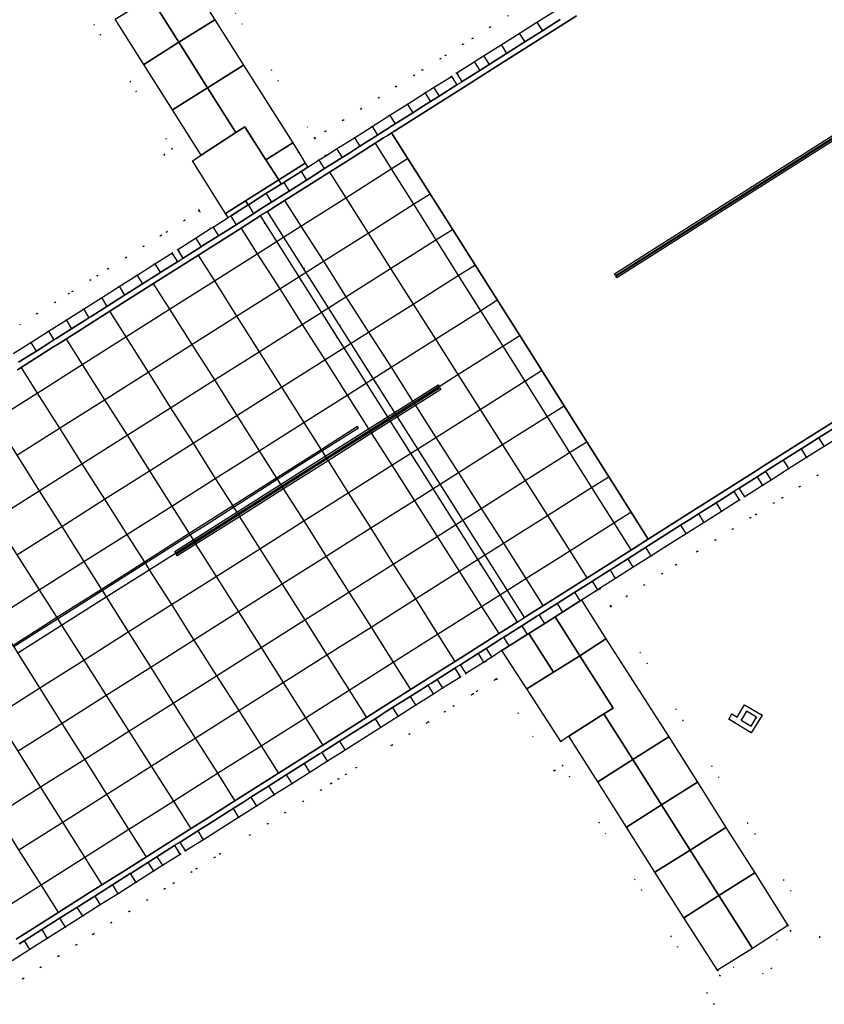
# Model space of a CAD drawing. Header units: metres. Extents: x 174791 to 179073, y 406431 to 409043.
# Tile 76 of 256: x 176212 to 176289, y 406998 to 407092. Entities that reach past the tile are written whole.
import ezdxf

# ---------------------------------------------------------------- set-up
doc = ezdxf.new("R2010")
doc.units = ezdxf.units.M
doc.linetypes.add('DOT', pattern=[6.35, 0, -6.35])
for name, color, linetype in [('terreindeelbegroeid', 254, 'DOT'), ('terreindeelonbegroeid', 254, 'DOT'), ('wegdeel_molgoot', 254, 'Continuous'), ('wegdeel_rijbaan', 254, 'Continuous'), ('wegdeel_start_landingsbaan', 254, 'Continuous'), ('weginrichtingselement_markering_vliegtuigverharding', 254, 'Continuous'), ('weginrichtingselement_voeg_vliegtuigverharding', 254, 'Continuous')]:
    doc.layers.add(name, color=color, linetype=linetype)

msp = doc.modelspace()

# ---------------------------------------------------------------- linework, layer by layer
at = {"layer": 'terreindeelbegroeid'}
for points in [[(176221.809, 407109.044, 0), (176239.792, 407080.67, 0), (176240.863, 407078.981, 0), (176240.234, 407078.584, 0), (176239.147, 407077.896, 0), (176238.885, 407078.286, 0), (176238.266, 407079.305, 0), (176237.703, 407080.232, 0), (176232.979, 407087.684, 0), (176230.224, 407092.031, 0), (176227.475, 407096.368, 0)], [(176258.359, 407092.411, 0), (176256.622, 407091.313, 0), (176254.935, 407090.246, 0), (176254.037, 407089.679, 0), (176252.368, 407088.623, 0), (176251.844, 407088.292, 0), (176250.14, 407087.214, 0), (176249.324, 407086.698, 0), (176247.62, 407085.621, 0), (176245.934, 407084.554, 0), (176244.24, 407083.483, 0), (176242.535, 407082.405, 0), (176240.839, 407081.332, 0), (176239.792, 407080.67, 0), (176221.809, 407109.044, 0)], [(176211.752, 407102.498, 0), (176226.161, 407079.645, 0), (176225.334, 407079.111, 0), (176228.712, 407073.755, 0), (176228.753, 407073.69, 0), (176227.308, 407072.776, 0), (176225.599, 407071.695, 0), (176225.044, 407071.345, 0), (176223.401, 407070.305, 0), (176221.694, 407069.226, 0), (176219.977, 407068.14, 0), (176218.944, 407067.487, 0), (176218.282, 407067.068, 0), (176216.557, 407065.977, 0), (176216.225, 407065.768, 0), (176214.886, 407064.921, 0), (176213.192, 407063.85, 0), (176213.185, 407063.845, 0), (176211.505, 407062.783, 0)], [(176220.676, 407092.095, 0), (176223.414, 407087.752, 0), (176226.159, 407083.398, 0), (176228.908, 407079.038, 0), (176228.081, 407078.504, 0), (176231.258, 407073.452, 0), (176231.497, 407073.059, 0), (176230.058, 407072.149, 0), (176229.82, 407071.998, 0), (176228.776, 407073.654, 0), (176228.757, 407073.684, 0), (176228.752, 407073.689, 0), (176228.712, 407073.755, 0), (176225.334, 407079.111, 0), (176226.161, 407079.645, 0), (176211.752, 407102.498, 0)], [(176262.814, 407092.862, 0), (176261.115, 407091.788, 0), (176259.427, 407090.721, 0), (176257.691, 407089.623, 0), (176256.004, 407088.556, 0), (176255.106, 407087.988, 0), (176253.437, 407086.933, 0), (176252.913, 407086.601, 0), (176251.209, 407085.524, 0), (176250.393, 407085.007, 0), (176248.69, 407083.931, 0), (176247.003, 407082.864, 0), (176245.309, 407081.793, 0), (176243.604, 407080.715, 0), (176241.908, 407079.642, 0), (176240.863, 407078.981, 0), (176239.792, 407080.67, 0), (176240.839, 407081.332, 0), (176242.535, 407082.405, 0), (176244.24, 407083.483, 0), (176245.934, 407084.554, 0), (176247.62, 407085.621, 0), (176249.324, 407086.698, 0), (176250.14, 407087.214, 0), (176251.844, 407088.292, 0), (176252.368, 407088.623, 0), (176254.037, 407089.679, 0), (176254.935, 407090.246, 0), (176256.622, 407091.313, 0), (176258.359, 407092.411, 0)], [(176211.505, 407062.783, 0), (176213.185, 407063.845, 0), (176213.192, 407063.85, 0), (176214.886, 407064.921, 0), (176216.225, 407065.768, 0), (176216.557, 407065.977, 0), (176218.282, 407067.068, 0), (176218.944, 407067.487, 0), (176219.977, 407068.14, 0), (176221.694, 407069.226, 0), (176223.401, 407070.305, 0), (176225.044, 407071.345, 0), (176225.599, 407071.695, 0), (176227.308, 407072.776, 0), (176228.753, 407073.69, 0), (176228.757, 407073.684, 0), (176228.776, 407073.654, 0), (176229.82, 407071.998, 0), (176228.377, 407071.086, 0), (176226.668, 407070.005, 0), (176226.113, 407069.654, 0), (176224.47, 407068.615, 0), (176222.763, 407067.536, 0), (176221.046, 407066.45, 0), (176219.35, 407065.378, 0), (176217.626, 407064.287, 0), (176215.955, 407063.231, 0), (176214.261, 407062.159, 0), (176212.574, 407061.092, 0), (176210.878, 407060.02, 0)], [(176289.723, 407049.409, 0), (176288.045, 407048.348, 0), (176286.328, 407047.262, 0), (176284.642, 407046.196, 0), (176283.826, 407045.681, 0), (176282.112, 407044.597, 0), (176281.596, 407044.27, 0), (176279.889, 407043.191, 0), (176278.21, 407042.13, 0), (176276.488, 407041.041, 0), (176274.462, 407039.76, 0), (176273.115, 407038.908, 0), (176271.409, 407037.828, 0), (176269.716, 407036.758, 0), (176268.197, 407035.797, 0), (176267.128, 407037.487, 0), (176268.647, 407038.448, 0), (176270.34, 407039.519, 0), (176272.046, 407040.598, 0), (176273.393, 407041.45, 0), (176275.419, 407042.731, 0), (176277.141, 407043.82, 0), (176278.82, 407044.882, 0), (176280.527, 407045.961, 0), (176281.043, 407046.287, 0), (176282.757, 407047.371, 0), (176283.573, 407047.887, 0), (176285.259, 407048.953, 0), (176286.976, 407050.039, 0), (176288.655, 407051.1, 0), (176290.349, 407052.171, 0)], [(176210.141, 406999.018, 0), (176211.839, 407000.093, 0), (176213.534, 407001.166, 0), (176215.225, 407002.236, 0), (176216.942, 407003.322, 0), (176218.543, 407004.335, 0), (176218.607, 407004.375, 0), (176220.306, 407005.45, 0), (176222.007, 407006.527, 0), (176223.722, 407007.612, 0), (176225.417, 407008.685, 0), (176226.276, 407009.228, 0), (176227.969, 407010.299, 0), (176228.489, 407010.628, 0), (176230.191, 407011.705, 0), (176230.724, 407012.043, 0), (176233.574, 407013.846, 0), (176235.288, 407014.93, 0), (176236.979, 407016.001, 0), (176238.683, 407017.079, 0), (176240.393, 407018.161, 0), (176241.383, 407018.787, 0), (176242.084, 407019.231, 0), (176242.774, 407019.667, 0), (176243.788, 407020.309, 0), (176247.199, 407022.467, 0), (176248.878, 407023.53, 0), (176250.573, 407024.602, 0), (176250.695, 407024.68, 0), (176252.256, 407025.668, 0), (176253.138, 407026.225, 0), (176254.846, 407027.306, 0), (176254.979, 407027.39, 0), (176255.379, 407027.643, 0), (176257.073, 407028.716, 0), (176257.241, 407028.821, 0), (176262.803, 407020.017, 0), (176263.575, 407020.525, 0), (176278.1, 406997.615, 0), (176288.277, 407004.049, 0), (176268.197, 407035.797, 0), (176269.716, 407036.758, 0), (176271.409, 407037.828, 0), (176273.115, 407038.908, 0), (176274.462, 407039.76, 0), (176276.488, 407041.041, 0), (176278.21, 407042.13, 0), (176279.889, 407043.191, 0), (176281.596, 407044.27, 0), (176282.112, 407044.597, 0), (176283.826, 407045.681, 0), (176284.642, 407046.196, 0), (176286.328, 407047.262, 0), (176288.045, 407048.348, 0), (176289.723, 407049.409, 0)], [(176210.77, 407001.783, 0), (176212.465, 407002.856, 0), (176214.155, 407003.926, 0), (176215.873, 407005.012, 0), (176217.537, 407006.065, 0), (176219.236, 407007.141, 0), (176220.938, 407008.217, 0), (176222.653, 407009.302, 0), (176224.347, 407010.375, 0), (176225.206, 407010.918, 0), (176226.9, 407011.99, 0), (176227.42, 407012.319, 0), (176229.121, 407013.395, 0), (176232.505, 407015.536, 0), (176234.218, 407016.621, 0), (176235.91, 407017.691, 0), (176237.614, 407018.769, 0), (176239.324, 407019.851, 0), (176241.015, 407020.921, 0), (176242.718, 407021.999, 0), (176246.129, 407024.157, 0), (176247.808, 407025.22, 0), (176249.504, 407026.293, 0), (176251.187, 407027.358, 0), (176252.069, 407027.916, 0), (176253.777, 407028.996, 0), (176254.31, 407029.333, 0), (176256.004, 407030.406, 0), (176256.173, 407030.512, 0), (176257.241, 407028.821, 0), (176257.073, 407028.716, 0), (176255.379, 407027.643, 0), (176254.979, 407027.39, 0), (176254.846, 407027.306, 0), (176253.138, 407026.225, 0), (176252.256, 407025.668, 0), (176250.695, 407024.68, 0), (176250.573, 407024.602, 0), (176248.878, 407023.53, 0), (176247.199, 407022.467, 0), (176243.788, 407020.309, 0), (176242.774, 407019.667, 0), (176242.084, 407019.231, 0), (176241.383, 407018.787, 0), (176240.393, 407018.161, 0), (176238.683, 407017.079, 0), (176236.979, 407016.001, 0), (176235.288, 407014.93, 0), (176233.574, 407013.846, 0), (176230.724, 407012.043, 0), (176230.191, 407011.705, 0), (176228.489, 407010.628, 0), (176227.969, 407010.299, 0), (176226.276, 407009.228, 0), (176225.417, 407008.685, 0), (176223.722, 407007.612, 0), (176222.007, 407006.527, 0), (176220.306, 407005.45, 0), (176218.607, 407004.375, 0), (176218.543, 407004.335, 0), (176216.942, 407003.322, 0), (176215.225, 407002.236, 0), (176213.534, 407001.166, 0), (176211.839, 407000.093, 0), (176210.141, 406999.018, 0)]]:
    msp.add_polyline3d(points, dxfattribs=at)
for points in [[(176268.197, 407035.797, 0), (176288.277, 407004.049, 0), (176278.1, 406997.615, 0), (176263.575, 407020.525, 0), (176262.803, 407020.017, 0), (176257.241, 407028.821, 0), (176256.173, 407030.512, 0), (176256.779, 407030.896, 0), (176256.986, 407031.027, 0), (176257.756, 407031.548, 0), (176260.133, 407027.852, 0), (176263.406, 407022.808, 0), (176264.175, 407023.314, 0), (176266.943, 407018.948, 0), (176269.695, 407014.607, 0), (176272.44, 407010.277, 0), (176275.208, 407005.911, 0), (176278.437, 407000.892, 0), (176278.666, 407000.339, 0), (176285.468, 407004.639, 0), (176285.194, 407005.182, 0), (176282.005, 407010.224, 0), (176279.247, 407014.585, 0), (176276.506, 407018.918, 0), (176273.759, 407023.261, 0), (176267.713, 407032.648, 0), (176265.379, 407036.371, 0), (176266.799, 407037.279, 0), (176266.954, 407037.377, 0), (176267.128, 407037.487, 0)], [(176281.654, 407023.644, 0), (176282.72, 407025.351, 0), (176281.031, 407026.333, 0), (176280.337, 407025.16, 0), (176279.821, 407025.466, 0), (176279.516, 407024.949, 0), (176280.032, 407024.644, 0)]]:
    msp.add_polyline3d(points, close=True, dxfattribs=at)
at = {"layer": 'terreindeelonbegroeid'}
for points in [[(176253.958, 407086.11, 0), (176253.874, 407086.057, 0), (176253.434, 407085.778, 0), (176252.989, 407086.482, 0), (176252.913, 407086.601, 0), (176253.437, 407086.933, 0), (176253.513, 407086.813, 0)], [(176259.915, 407034.707, 0), (176259.214, 407034.263, 0), (176259.182, 407034.313, 0), (176234.589, 407073.207, 0), (176234.585, 407073.214, 0), (176235.279, 407073.653, 0), (176235.282, 407073.647, 0), (176259.884, 407034.757, 0)], [(176227.193, 407069.174, 0), (176226.639, 407068.823, 0), (176226.198, 407069.52, 0), (176226.113, 407069.654, 0), (176226.668, 407070.005, 0), (176226.752, 407069.872, 0)], [(176281.043, 407046.287, 0), (176280.527, 407045.961, 0), (176280.475, 407046.043, 0), (176280.003, 407046.789, 0), (176280.519, 407047.115, 0), (176280.99, 407046.37, 0)], [(176254.31, 407029.333, 0), (176253.777, 407028.996, 0), (176253.659, 407029.182, 0), (176253.24, 407029.844, 0), (176253.773, 407030.182, 0), (176254.192, 407029.519, 0)], [(176281.67, 407024.298, 0), (176280.706, 407024.875, 0), (176281.219, 407025.733, 0), (176282.183, 407025.156, 0)], [(176227.42, 407012.319, 0), (176226.9, 407011.99, 0), (176226.799, 407012.149, 0), (176226.363, 407012.837, 0), (176226.883, 407013.167, 0), (176227.319, 407012.478, 0)], [(176278.437, 407000.892, 0), (176281.779, 407002.967, 0), (176285.194, 407005.182, 0), (176285.468, 407004.639, 0), (176278.666, 407000.339, 0)]]:
    msp.add_polyline3d(points, close=True, dxfattribs=at)
at = {"layer": 'wegdeel_molgoot'}
for points in [[(176264.915, 407092.399, 0), (176261.531, 407090.26, 0), (176258.138, 407088.114, 0), (176257.532, 407087.731, 0), (176254.163, 407085.6, 0), (176250.786, 407083.465, 0), (176247.405, 407081.327, 0), (176247.176, 407081.182, 0), (176246.85, 407080.976, 0), (176246.415, 407080.701, 0), (176243.451, 407078.825, 0), (176240.094, 407076.7, 0), (176236.717, 407074.563, 0), (176236.11, 407074.179, 0), (176235.279, 407073.653, 0), (176234.585, 407073.214, 0), (176232.743, 407072.048, 0), (176229.368, 407069.912, 0), (176226.008, 407067.785, 0), (176225.397, 407067.398, 0), (176222.018, 407065.259, 0), (176215.287, 407060.999, 0), (176214.695, 407060.624, 0), (176211.291, 407058.47, 0)], [(176211.408, 407059.183, 0), (176213.103, 407060.256, 0), (176214.406, 407061.081, 0), (176214.789, 407061.323, 0), (176214.999, 407061.456, 0), (176216.483, 407062.396, 0), (176218.153, 407063.453, 0), (176218.357, 407063.581, 0), (176219.878, 407064.544, 0), (176221.573, 407065.617, 0), (176221.729, 407065.716, 0), (176223.289, 407066.703, 0), (176224.996, 407067.783, 0), (176225.108, 407067.855, 0), (176225.719, 407068.241, 0), (176226.639, 407068.823, 0), (176227.193, 407069.174, 0), (176228.902, 407070.256, 0), (176229.079, 407070.368, 0), (176230.582, 407071.319, 0), (176232.255, 407072.378, 0), (176232.454, 407072.504, 0), (176233.966, 407073.461, 0), (176234.296, 407073.67, 0), (176234.99, 407074.109, 0), (176235.651, 407074.527, 0), (176235.821, 407074.635, 0), (176236.428, 407075.019, 0), (176237.348, 407075.602, 0), (176239.02, 407076.66, 0), (176239.805, 407077.157, 0), (176240.756, 407077.759, 0), (176242.429, 407078.817, 0), (176243.163, 407079.282, 0), (176244.125, 407079.891, 0), (176245.83, 407080.97, 0), (176246.126, 407081.157, 0), (176246.561, 407081.432, 0), (176246.887, 407081.639, 0), (176247.116, 407081.783, 0), (176247.523, 407082.041, 0), (176249.21, 407083.107, 0), (176250.498, 407083.922, 0), (176250.913, 407084.184, 0), (176251.73, 407084.701, 0), (176253.434, 407085.778, 0), (176253.874, 407086.057, 0), (176253.958, 407086.11, 0), (176255.627, 407087.165, 0), (176256.524, 407087.733, 0), (176257.243, 407088.187, 0), (176257.849, 407088.57, 0), (176258.212, 407088.799, 0), (176259.948, 407089.897, 0), (176261.243, 407090.716, 0), (176261.635, 407090.964, 0), (176263.335, 407092.039, 0)], [(176211.182, 407003.87, 0), (176214.552, 407006.003, 0), (176217.915, 407008.13, 0), (176218.526, 407008.517, 0), (176221.899, 407010.652, 0), (176225.278, 407012.789, 0), (176228.643, 407014.919, 0), (176229.222, 407015.285, 0), (176232.604, 407017.425, 0), (176235.986, 407019.565, 0), (176239.376, 407021.711, 0), (176239.959, 407022.079, 0), (176243.359, 407024.231, 0), (176246.729, 407026.363, 0), (176250.099, 407028.496, 0), (176250.704, 407028.878, 0), (176254.077, 407031.013, 0), (176257.445, 407033.144, 0), (176259.214, 407034.263, 0), (176259.915, 407034.707, 0), (176260.817, 407035.278, 0), (176261.405, 407035.65, 0), (176264.783, 407037.787, 0), (176268.159, 407039.924, 0), (176270.549, 407041.436, 0), (176271.531, 407042.068, 0), (176271.774, 407042.224, 0), (176272.123, 407042.445, 0), (176275.478, 407044.567, 0), (176278.867, 407046.709, 0), (176282.238, 407048.842, 0), (176282.828, 407049.214, 0), (176286.22, 407051.36, 0), (176289.576, 407053.482, 0)], [(176289.825, 407053, 0), (176288.13, 407051.929, 0), (176286.509, 407050.903, 0), (176286.452, 407050.867, 0), (176284.735, 407049.782, 0), (176283.116, 407048.758, 0), (176283.049, 407048.716, 0), (176282.527, 407048.385, 0), (176282.233, 407048.2, 0), (176280.519, 407047.115, 0), (176280.003, 407046.789, 0), (176279.155, 407046.253, 0), (176278.296, 407045.71, 0), (176276.617, 407044.648, 0), (176275.767, 407044.11, 0), (176274.895, 407043.559, 0), (176272.412, 407041.988, 0), (176272.063, 407041.768, 0), (176271.819, 407041.611, 0), (176271.525, 407041.422, 0), (176270.838, 407040.98, 0), (176269.822, 407040.337, 0), (176268.447, 407039.467, 0), (176268.129, 407039.266, 0), (176266.436, 407038.195, 0), (176265.071, 407037.331, 0), (176264.757, 407037.132, 0), (176263.055, 407036.055, 0), (176261.694, 407035.194, 0), (176261.338, 407034.969, 0), (176261.106, 407034.822, 0), (176259.659, 407033.906, 0), (176257.947, 407032.823, 0), (176257.733, 407032.688, 0), (176256.243, 407031.745, 0), (176255.468, 407031.254, 0), (176254.366, 407030.557, 0), (176253.773, 407030.182, 0), (176253.24, 407029.844, 0), (176251.532, 407028.764, 0), (176250.992, 407028.422, 0), (176250.651, 407028.206, 0), (176250.388, 407028.04, 0), (176248.967, 407027.141, 0), (176247.272, 407026.068, 0), (176247.017, 407025.907, 0), (176245.593, 407025.005, 0), (176243.648, 407023.774, 0), (176242.182, 407022.847, 0), (176240.478, 407021.769, 0), (176240.247, 407021.623, 0), (176239.665, 407021.254, 0), (176238.788, 407020.699, 0), (176237.078, 407019.617, 0), (176236.274, 407019.109, 0), (176235.374, 407018.539, 0), (176233.682, 407017.468, 0), (176232.893, 407016.969, 0), (176231.969, 407016.384, 0), (176229.51, 407014.829, 0), (176228.932, 407014.463, 0), (176228.585, 407014.243, 0), (176226.883, 407013.167, 0), (176226.363, 407012.837, 0), (176225.566, 407012.333, 0), (176224.67, 407011.766, 0), (176223.811, 407011.222, 0), (176222.188, 407010.195, 0), (176222.117, 407010.15, 0), (176220.402, 407009.065, 0), (176218.815, 407008.061, 0), (176218.7, 407007.988, 0), (176218.203, 407007.674, 0), (176217.001, 407006.913, 0), (176215.336, 407005.86, 0), (176214.841, 407005.546, 0), (176213.619, 407004.773, 0), (176211.929, 407003.704, 0), (176211.47, 407003.414, 0)]]:
    msp.add_polyline3d(points, dxfattribs=at)
at = {"layer": 'wegdeel_rijbaan'}
for points in [[(176230.224, 407092.031, 0), (176226.783, 407089.869, 0), (176224.037, 407094.207, 0), (176227.475, 407096.368, 0)], [(176226.783, 407089.869, 0), (176223.414, 407087.752, 0), (176220.676, 407092.095, 0), (176224.037, 407094.207, 0)], [(176232.979, 407087.684, 0), (176229.519, 407085.51, 0), (176226.783, 407089.869, 0), (176230.224, 407092.031, 0)], [(176229.519, 407085.51, 0), (176226.159, 407083.398, 0), (176223.414, 407087.752, 0), (176226.783, 407089.869, 0)], [(176237.703, 407080.232, 0), (176235.113, 407078.604, 0), (176233.105, 407081.755, 0), (176232.235, 407081.204, 0), (176229.519, 407085.51, 0), (176232.979, 407087.684, 0)], [(176253.434, 407085.778, 0), (176251.73, 407084.701, 0), (176250.913, 407084.184, 0), (176250.498, 407083.922, 0), (176249.21, 407083.107, 0), (176247.523, 407082.041, 0), (176247.116, 407081.783, 0), (176246.887, 407081.639, 0), (176246.561, 407081.432, 0), (176246.126, 407081.157, 0), (176245.83, 407080.97, 0), (176244.125, 407079.891, 0), (176243.163, 407079.282, 0), (176242.429, 407078.817, 0), (176240.756, 407077.759, 0), (176239.805, 407077.157, 0), (176239.02, 407076.66, 0), (176237.348, 407075.602, 0), (176236.428, 407075.019, 0), (176235.821, 407074.635, 0), (176235.651, 407074.527, 0), (176234.99, 407074.109, 0), (176234.296, 407073.67, 0), (176233.966, 407073.461, 0), (176232.454, 407072.504, 0), (176232.255, 407072.378, 0), (176230.582, 407071.319, 0), (176229.079, 407070.368, 0), (176228.902, 407070.256, 0), (176227.193, 407069.174, 0), (176226.752, 407069.872, 0), (176226.668, 407070.005, 0), (176228.377, 407071.086, 0), (176229.82, 407071.998, 0), (176230.058, 407072.149, 0), (176231.497, 407073.059, 0), (176231.731, 407073.207, 0), (176233.419, 407074.274, 0), (176233.443, 407074.289, 0), (176235.127, 407075.354, 0), (176236.575, 407076.27, 0), (176236.826, 407076.428, 0), (176238.498, 407077.485, 0), (176239.147, 407077.896, 0), (176240.234, 407078.584, 0), (176240.863, 407078.981, 0), (176241.908, 407079.642, 0), (176243.604, 407080.715, 0), (176245.309, 407081.793, 0), (176247.003, 407082.864, 0), (176248.69, 407083.931, 0), (176250.393, 407085.007, 0), (176251.209, 407085.524, 0), (176252.913, 407086.601, 0), (176252.989, 407086.482, 0)], [(176232.235, 407081.204, 0), (176228.908, 407079.038, 0), (176226.159, 407083.398, 0), (176229.519, 407085.51, 0)], [(176235.113, 407078.604, 0), (176236.347, 407076.674, 0), (176233.157, 407074.673, 0), (176231.258, 407073.452, 0), (176228.081, 407078.504, 0), (176228.908, 407079.038, 0), (176232.235, 407081.204, 0), (176233.105, 407081.755, 0)], [(176238.885, 407078.286, 0), (176236.347, 407076.674, 0), (176235.113, 407078.604, 0), (176237.703, 407080.232, 0), (176238.266, 407079.305, 0)], [(176239.147, 407077.896, 0), (176238.498, 407077.485, 0), (176236.826, 407076.428, 0), (176236.575, 407076.27, 0), (176236.347, 407076.674, 0), (176238.885, 407078.286, 0)], [(176236.575, 407076.27, 0), (176235.127, 407075.354, 0), (176233.443, 407074.289, 0), (176233.419, 407074.274, 0), (176233.157, 407074.673, 0), (176236.347, 407076.674, 0)], [(176233.419, 407074.274, 0), (176231.731, 407073.207, 0), (176231.497, 407073.059, 0), (176231.258, 407073.452, 0), (176233.157, 407074.673, 0)], [(176280.527, 407045.961, 0), (176278.82, 407044.882, 0), (176277.141, 407043.82, 0), (176275.419, 407042.731, 0), (176273.393, 407041.45, 0), (176272.046, 407040.598, 0), (176270.34, 407039.519, 0), (176268.647, 407038.448, 0), (176267.128, 407037.487, 0), (176266.954, 407037.377, 0), (176266.799, 407037.279, 0), (176265.379, 407036.371, 0), (176265.279, 407036.307, 0), (176263.576, 407035.23, 0), (176262.873, 407034.786, 0), (176261.86, 407034.145, 0), (176260.339, 407033.183, 0), (176260.18, 407033.082, 0), (176258.468, 407031.999, 0), (176257.756, 407031.548, 0), (176256.986, 407031.027, 0), (176256.779, 407030.896, 0), (176256.173, 407030.512, 0), (176256.004, 407030.406, 0), (176254.31, 407029.333, 0), (176254.192, 407029.519, 0), (176253.773, 407030.182, 0), (176254.366, 407030.557, 0), (176255.468, 407031.254, 0), (176256.243, 407031.745, 0), (176257.733, 407032.688, 0), (176257.947, 407032.823, 0), (176259.659, 407033.906, 0), (176261.106, 407034.822, 0), (176261.338, 407034.969, 0), (176261.694, 407035.194, 0), (176263.055, 407036.055, 0), (176264.757, 407037.132, 0), (176265.071, 407037.331, 0), (176266.436, 407038.195, 0), (176268.129, 407039.266, 0), (176268.447, 407039.467, 0), (176269.822, 407040.337, 0), (176270.838, 407040.98, 0), (176271.525, 407041.422, 0), (176271.819, 407041.611, 0), (176272.063, 407041.768, 0), (176272.412, 407041.988, 0), (176274.895, 407043.559, 0), (176275.767, 407044.11, 0), (176276.617, 407044.648, 0), (176278.296, 407045.71, 0), (176279.155, 407046.253, 0), (176280.003, 407046.789, 0), (176280.475, 407046.043, 0)], [(176267.713, 407032.648, 0), (176265.231, 407031.041, 0), (176262.873, 407034.786, 0), (176263.576, 407035.23, 0), (176265.279, 407036.307, 0), (176265.379, 407036.371, 0)], [(176265.231, 407031.041, 0), (176262.714, 407029.453, 0), (176260.339, 407033.183, 0), (176261.86, 407034.145, 0), (176262.873, 407034.786, 0)], [(176262.714, 407029.453, 0), (176260.133, 407027.852, 0), (176257.756, 407031.548, 0), (176258.468, 407031.999, 0), (176260.18, 407033.082, 0), (176260.339, 407033.183, 0)], [(176273.759, 407023.261, 0), (176270.306, 407021.076, 0), (176267.547, 407025.464, 0), (176268.422, 407026.022, 0), (176265.231, 407031.041, 0), (176267.713, 407032.648, 0)], [(176267.547, 407025.464, 0), (176264.175, 407023.314, 0), (176263.406, 407022.808, 0), (176260.133, 407027.852, 0), (176262.714, 407029.453, 0), (176265.231, 407031.041, 0), (176268.422, 407026.022, 0)], [(176253.777, 407028.996, 0), (176252.069, 407027.916, 0), (176251.187, 407027.358, 0), (176249.504, 407026.293, 0), (176247.808, 407025.22, 0), (176246.129, 407024.157, 0), (176242.718, 407021.999, 0), (176241.015, 407020.921, 0), (176239.324, 407019.851, 0), (176237.614, 407018.769, 0), (176235.91, 407017.691, 0), (176234.218, 407016.621, 0), (176232.505, 407015.536, 0), (176229.121, 407013.395, 0), (176227.42, 407012.319, 0), (176227.319, 407012.478, 0), (176226.883, 407013.167, 0), (176228.585, 407014.243, 0), (176228.932, 407014.463, 0), (176229.51, 407014.829, 0), (176231.969, 407016.384, 0), (176232.893, 407016.969, 0), (176233.682, 407017.468, 0), (176235.374, 407018.539, 0), (176236.274, 407019.109, 0), (176237.078, 407019.617, 0), (176238.788, 407020.699, 0), (176239.665, 407021.254, 0), (176240.247, 407021.623, 0), (176240.478, 407021.769, 0), (176242.182, 407022.847, 0), (176243.648, 407023.774, 0), (176245.593, 407025.005, 0), (176247.017, 407025.907, 0), (176247.272, 407026.068, 0), (176248.967, 407027.141, 0), (176250.388, 407028.04, 0), (176250.651, 407028.206, 0), (176250.992, 407028.422, 0), (176251.532, 407028.764, 0), (176253.24, 407029.844, 0), (176253.659, 407029.182, 0)], [(176281.654, 407023.644, 0), (176280.032, 407024.644, 0), (176279.516, 407024.949, 0), (176279.821, 407025.466, 0), (176280.337, 407025.16, 0), (176281.031, 407026.333, 0), (176282.72, 407025.351, 0)], [(176270.306, 407021.076, 0), (176266.943, 407018.948, 0), (176264.175, 407023.314, 0), (176267.547, 407025.464, 0)], [(176281.67, 407024.298, 0), (176282.183, 407025.156, 0), (176281.219, 407025.733, 0), (176280.706, 407024.875, 0)], [(176276.506, 407018.918, 0), (176273.066, 407016.741, 0), (176270.306, 407021.076, 0), (176273.759, 407023.261, 0)], [(176273.066, 407016.741, 0), (176269.695, 407014.607, 0), (176266.943, 407018.948, 0), (176270.306, 407021.076, 0)], [(176279.247, 407014.585, 0), (176275.809, 407012.409, 0), (176273.066, 407016.741, 0), (176276.506, 407018.918, 0)], [(176275.809, 407012.409, 0), (176272.44, 407010.277, 0), (176269.695, 407014.607, 0), (176273.066, 407016.741, 0)], [(176282.005, 407010.224, 0), (176278.576, 407008.054, 0), (176275.809, 407012.409, 0), (176279.247, 407014.585, 0)], [(176278.576, 407008.054, 0), (176275.208, 407005.911, 0), (176272.44, 407010.277, 0), (176275.809, 407012.409, 0)], [(176285.194, 407005.182, 0), (176281.779, 407002.967, 0), (176278.576, 407008.054, 0), (176282.005, 407010.224, 0)], [(176281.779, 407002.967, 0), (176278.437, 407000.892, 0), (176275.208, 407005.911, 0), (176278.576, 407008.054, 0)]]:
    msp.add_polyline3d(points, close=True, dxfattribs=at)
for points in [[(176263.335, 407092.039, 0), (176261.635, 407090.964, 0), (176261.243, 407090.716, 0), (176259.948, 407089.897, 0), (176258.212, 407088.799, 0), (176257.849, 407088.57, 0), (176257.243, 407088.187, 0), (176256.524, 407087.733, 0), (176255.627, 407087.165, 0), (176253.958, 407086.11, 0), (176253.513, 407086.813, 0), (176253.437, 407086.933, 0), (176255.106, 407087.988, 0), (176256.004, 407088.556, 0), (176257.691, 407089.623, 0), (176259.427, 407090.721, 0), (176261.115, 407091.788, 0), (176262.814, 407092.862, 0)], [(176210.878, 407060.02, 0), (176212.574, 407061.092, 0), (176214.261, 407062.159, 0), (176215.955, 407063.231, 0), (176217.626, 407064.287, 0), (176219.35, 407065.378, 0), (176221.046, 407066.45, 0), (176222.763, 407067.536, 0), (176224.47, 407068.615, 0), (176226.113, 407069.654, 0), (176226.198, 407069.52, 0), (176226.639, 407068.823, 0), (176225.719, 407068.241, 0), (176225.108, 407067.855, 0), (176224.996, 407067.783, 0), (176223.289, 407066.703, 0), (176221.729, 407065.716, 0), (176221.573, 407065.617, 0), (176219.878, 407064.544, 0), (176218.357, 407063.581, 0), (176218.153, 407063.453, 0), (176216.483, 407062.396, 0), (176214.999, 407061.456, 0), (176214.789, 407061.323, 0), (176214.406, 407061.081, 0), (176213.103, 407060.256, 0), (176211.408, 407059.183, 0)], [(176290.349, 407052.171, 0), (176288.655, 407051.1, 0), (176286.976, 407050.039, 0), (176285.259, 407048.953, 0), (176283.573, 407047.887, 0), (176282.757, 407047.371, 0), (176281.043, 407046.287, 0), (176280.99, 407046.37, 0), (176280.519, 407047.115, 0), (176282.233, 407048.2, 0), (176282.527, 407048.385, 0), (176283.049, 407048.716, 0), (176283.116, 407048.758, 0), (176284.735, 407049.782, 0), (176286.452, 407050.867, 0), (176286.509, 407050.903, 0), (176288.13, 407051.929, 0), (176289.825, 407053, 0)], [(176211.47, 407003.414, 0), (176211.929, 407003.704, 0), (176213.619, 407004.773, 0), (176214.841, 407005.546, 0), (176215.336, 407005.86, 0), (176217.001, 407006.913, 0), (176218.203, 407007.674, 0), (176218.7, 407007.988, 0), (176218.815, 407008.061, 0), (176220.402, 407009.065, 0), (176222.117, 407010.15, 0), (176222.188, 407010.195, 0), (176223.811, 407011.222, 0), (176224.67, 407011.766, 0), (176225.566, 407012.333, 0), (176226.363, 407012.837, 0), (176226.799, 407012.149, 0), (176226.9, 407011.99, 0), (176225.206, 407010.918, 0), (176224.347, 407010.375, 0), (176222.653, 407009.302, 0), (176220.938, 407008.217, 0), (176219.236, 407007.141, 0), (176217.537, 407006.065, 0), (176215.873, 407005.012, 0), (176214.155, 407003.926, 0), (176212.465, 407002.856, 0), (176210.77, 407001.783, 0)]]:
    msp.add_polyline3d(points, dxfattribs=at)
at = {"layer": 'wegdeel_start_landingsbaan'}
for points in [[(176289.576, 407053.482, 0), (176286.22, 407051.36, 0), (176282.828, 407049.214, 0), (176282.238, 407048.842, 0), (176278.867, 407046.709, 0), (176275.478, 407044.567, 0), (176272.123, 407042.445, 0), (176271.774, 407042.224, 0), (176259.486, 407061.736, 0), (176247.176, 407081.182, 0), (176247.405, 407081.327, 0), (176250.786, 407083.465, 0), (176254.163, 407085.6, 0), (176257.532, 407087.731, 0), (176258.138, 407088.114, 0), (176261.531, 407090.26, 0), (176264.915, 407092.399, 0)], [(176211.291, 407058.47, 0), (176214.695, 407060.624, 0), (176215.287, 407060.999, 0), (176222.018, 407065.259, 0), (176225.397, 407067.398, 0), (176226.008, 407067.785, 0), (176229.368, 407069.912, 0), (176232.743, 407072.048, 0), (176234.585, 407073.214, 0), (176234.589, 407073.207, 0), (176259.182, 407034.313, 0), (176259.214, 407034.263, 0), (176257.445, 407033.144, 0), (176254.077, 407031.013, 0), (176250.704, 407028.878, 0), (176250.099, 407028.496, 0), (176246.729, 407026.363, 0), (176243.359, 407024.231, 0), (176239.959, 407022.079, 0), (176239.376, 407021.711, 0), (176235.986, 407019.565, 0), (176232.604, 407017.425, 0), (176229.222, 407015.285, 0), (176228.643, 407014.919, 0), (176225.278, 407012.789, 0), (176221.899, 407010.652, 0), (176218.526, 407008.517, 0), (176217.915, 407008.13, 0), (176214.552, 407006.003, 0), (176211.182, 407003.87, 0)]]:
    msp.add_polyline3d(points, dxfattribs=at)
msp.add_polyline3d([(176271.774, 407042.224, 0), (176271.531, 407042.068, 0), (176270.549, 407041.436, 0), (176268.159, 407039.924, 0), (176264.783, 407037.787, 0), (176261.405, 407035.65, 0), (176260.817, 407035.278, 0), (176259.915, 407034.707, 0), (176259.884, 407034.757, 0), (176235.282, 407073.647, 0), (176235.279, 407073.653, 0), (176236.11, 407074.179, 0), (176236.717, 407074.563, 0), (176240.094, 407076.7, 0), (176243.451, 407078.825, 0), (176246.415, 407080.701, 0), (176246.85, 407080.976, 0), (176247.176, 407081.182, 0), (176259.486, 407061.736, 0)], close=True, dxfattribs=at)
at = {"layer": 'weginrichtingselement_markering_vliegtuigverharding'}
for points in [[(176293.923, 407083.734, 0), (176294.041, 407083.567, 0), (176268.665, 407067.488, 0), (176268.565, 407067.655, 0), (176293.923, 407083.734, 0)], [(176268.784, 407067.275, 0), (176268.677, 407067.444, 0), (176294.057, 407083.515, 0), (176294.164, 407083.346, 0), (176268.784, 407067.275, 0)], [(176251.641, 407057.023, 0), (176251.736, 407056.873, 0), (176251.748, 407056.854, 0), (176249.292, 407055.3, 0), (176245.081, 407052.635, 0), (176240.917, 407049.999, 0), (176236.641, 407047.294, 0), (176232.427, 407044.628, 0), (176228.247, 407041.982, 0), (176226.488, 407040.868, 0), (176226.472, 407040.894, 0), (176226.381, 407041.037, 0), (176228.141, 407042.151, 0), (176232.32, 407044.796, 0), (176236.534, 407047.462, 0), (176240.81, 407050.168, 0), (176244.974, 407052.804, 0), (176249.185, 407055.469, 0), (176251.641, 407057.023, 0)], [(176226.617, 407040.606, 0), (176226.51, 407040.775, 0), (176228.296, 407041.904, 0), (176232.478, 407044.546, 0), (176236.694, 407047.21, 0), (176240.971, 407049.913, 0), (176245.138, 407052.546, 0), (176249.351, 407055.208, 0), (176251.777, 407056.741, 0), (176251.884, 407056.572, 0), (176249.459, 407055.04, 0), (176245.245, 407052.377, 0), (176241.078, 407049.744, 0), (176236.801, 407047.041, 0), (176232.585, 407044.377, 0), (176228.403, 407041.735, 0), (176226.617, 407040.606, 0)], [(176210.944, 407031.918, 0), (176213.411, 407033.481, 0), (176215.141, 407034.58, 0), (176219.418, 407037.295, 0), (176223.543, 407039.914, 0), (176227.833, 407042.638, 0), (176229.314, 407043.578, 0), (176232.008, 407045.289, 0), (176236.217, 407047.962, 0), (176240.489, 407050.676, 0), (176243.988, 407052.898, 0), (176243.912, 407053.01, 0), (176240.417, 407050.79, 0), (176236.145, 407048.077, 0), (176231.936, 407045.403, 0), (176229.242, 407043.692, 0), (176227.761, 407042.752, 0), (176223.47, 407040.028, 0), (176219.346, 407037.409, 0), (176215.069, 407034.694, 0), (176213.339, 407033.595, 0), (176210.871, 407032.033, 0)]]:
    msp.add_polyline3d(points, dxfattribs=at)
at = {"layer": 'weginrichtingselement_voeg_vliegtuigverharding'}
for p, q in [((176224.037, 407094.207), (176226.783, 407089.869)), ((176230.224, 407092.031), (176226.783, 407089.869)), ((176223.414, 407087.752), (176226.783, 407089.869)), ((176226.783, 407089.869), (176229.519, 407085.51)), ((176229.519, 407085.51), (176232.979, 407087.684)), ((176229.519, 407085.51), (176226.159, 407083.398)), ((176232.235, 407081.204), (176229.519, 407085.51)), ((176237.703, 407080.232), (176235.113, 407078.604)), ((176238.885, 407078.286), (176236.347, 407076.674)), ((176239.147, 407077.896), (176238.497, 407077.485)), ((176238.497, 407077.485), (176236.826, 407076.428)), ((176236.575, 407076.27), (176235.127, 407075.354)), ((176236.347, 407076.674), (176236.575, 407076.27)), ((176236.826, 407076.428), (176236.575, 407076.27)), ((176235.127, 407075.354), (176233.443, 407074.289)), ((176233.419, 407074.274), (176231.731, 407073.207)), ((176233.419, 407074.274), (176233.157, 407074.673)), ((176231.731, 407073.207), (176231.497, 407073.059)), ((176265.279, 407036.307), (176264.757, 407037.132)), ((176265.379, 407036.371), (176265.279, 407036.307)), ((176263.055, 407036.055), (176263.576, 407035.23)), ((176265.279, 407036.307), (176263.576, 407035.23)), ((176261.86, 407034.145), (176261.338, 407034.969)), ((176262.873, 407034.786), (176261.86, 407034.145)), ((176263.576, 407035.23), (176262.873, 407034.786)), ((176265.231, 407031.041), (176262.873, 407034.786)), ((176259.659, 407033.906), (176260.18, 407033.082)), ((176261.86, 407034.145), (176260.339, 407033.183)), ((176258.468, 407031.999), (176257.947, 407032.823)), ((176260.18, 407033.082), (176258.468, 407031.999)), ((176260.339, 407033.183), (176260.18, 407033.082)), ((176260.339, 407033.183), (176262.714, 407029.453)), ((176265.231, 407031.041), (176267.713, 407032.648)), ((176258.468, 407031.999), (176257.756, 407031.548)), ((176270.306, 407021.076), (176267.547, 407025.464)), ((176270.306, 407021.076), (176273.759, 407023.261)), ((176270.306, 407021.076), (176266.943, 407018.948)), ((176273.066, 407016.741), (176270.306, 407021.076)), ((176273.066, 407016.741), (176276.506, 407018.918)), ((176273.066, 407016.741), (176269.695, 407014.607)), ((176275.809, 407012.409), (176273.066, 407016.741)), ((176275.809, 407012.409), (176279.247, 407014.585)), ((176272.44, 407010.277), (176275.809, 407012.409)), ((176275.809, 407012.409), (176278.576, 407008.054)), ((176278.576, 407008.054), (176282.005, 407010.224))]:
    msp.add_line(p, q, dxfattribs=at)
for points in [[(176261.115, 407091.788, 0), (176261.201, 407091.65, 0), (176261.635, 407090.964, 0)], [(176259.427, 407090.721, 0), (176259.512, 407090.587, 0), (176259.948, 407089.897, 0)], [(176257.691, 407089.623, 0), (176257.773, 407089.493, 0), (176258.212, 407088.799, 0)], [(176256.004, 407088.556, 0), (176256.083, 407088.43, 0), (176256.524, 407087.733, 0)], [(176255.106, 407087.988, 0), (176255.184, 407087.864, 0), (176255.627, 407087.165, 0)], [(176251.209, 407085.524, 0), (176251.284, 407085.406, 0), (176251.73, 407084.701, 0)], [(176250.392, 407085.007, 0), (176250.466, 407084.89, 0), (176250.913, 407084.184, 0)], [(176248.69, 407083.931, 0), (176248.762, 407083.815, 0), (176249.21, 407083.107, 0)], [(176247.003, 407082.864, 0), (176247.075, 407082.75, 0), (176247.523, 407082.041, 0)], [(176245.309, 407081.793, 0), (176245.38, 407081.681, 0), (176245.83, 407080.97, 0)], [(176243.604, 407080.715, 0), (176243.674, 407080.604, 0), (176244.125, 407079.891, 0)], [(176245.586, 407080.202, 0), (176247.144, 407077.725, 0), (176249.279, 407074.332, 0), (176251.423, 407070.925, 0), (176253.574, 407067.506, 0), (176255.7, 407064.128, 0), (176257.837, 407060.731, 0), (176259.951, 407057.371, 0), (176262.102, 407053.954, 0), (176264.255, 407050.532, 0), (176266.363, 407047.181, 0), (176268.495, 407043.793, 0), (176270.133, 407041.189, 0)], [(176241.908, 407079.642, 0), (176241.977, 407079.533, 0), (176242.429, 407078.817, 0)], [(176209.097, 407053.655, 0), (176213.175, 407056.234, 0), (176217.512, 407058.978, 0), (176221.677, 407061.614, 0), (176225.874, 407064.268, 0), (176230.176, 407066.99, 0), (176234.295, 407069.596, 0), (176238.475, 407072.241, 0), (176242.779, 407074.963, 0), (176247.144, 407077.725, 0), (176248.718, 407078.721, 0)], [(176240.756, 407077.758, 0), (176240.302, 407078.476, 0), (176240.234, 407078.584, 0)], [(176238.497, 407077.485, 0), (176238.566, 407077.378, 0), (176239.02, 407076.66, 0)], [(176241.215, 407077.427, 0), (176242.779, 407074.963, 0), (176244.927, 407071.579, 0), (176247.084, 407068.181, 0), (176249.248, 407064.77, 0), (176251.387, 407061.4, 0), (176253.538, 407058.012, 0), (176255.665, 407054.66, 0), (176257.828, 407051.253, 0), (176259.995, 407047.839, 0), (176262.117, 407044.495, 0), (176264.261, 407041.117, 0), (176265.913, 407038.514, 0)], [(176236.826, 407076.428, 0), (176236.896, 407076.317, 0), (176237.348, 407075.602, 0)], [(176211.233, 407050.269, 0), (176215.321, 407052.855, 0), (176219.65, 407055.593, 0), (176223.819, 407058.229, 0), (176228.019, 407060.886, 0), (176232.317, 407063.604, 0), (176236.445, 407066.215, 0), (176240.632, 407068.863, 0), (176244.927, 407071.579, 0), (176249.279, 407074.332, 0), (176250.871, 407075.339, 0)], [(176235.127, 407075.354, 0), (176235.2, 407075.24, 0), (176235.651, 407074.527, 0)], [(176233.966, 407073.461, 0), (176233.517, 407074.171, 0), (176233.443, 407074.289, 0), (176233.419, 407074.274, 0)], [(176236.898, 407074.711, 0), (176238.475, 407072.241, 0), (176240.632, 407068.863, 0), (176242.799, 407065.47, 0), (176244.973, 407062.065, 0), (176247.12, 407058.702, 0), (176249.185, 407055.469, 0), (176249.189, 407055.462, 0), (176249.28, 407055.319, 0), (176249.288, 407055.306, 0), (176249.292, 407055.3, 0), (176249.351, 407055.208, 0), (176249.362, 407055.191, 0), (176249.459, 407055.04, 0), (176249.468, 407055.025, 0), (176251.416, 407051.973, 0), (176253.587, 407048.573, 0), (176255.764, 407045.164, 0), (176257.896, 407041.825, 0), (176260.049, 407038.454, 0), (176261.696, 407035.874, 0)], [(176231.731, 407073.207, 0), (176231.807, 407073.086, 0), (176232.255, 407072.378, 0)], [(176209.069, 407044.134, 0), (176213.382, 407046.862, 0), (176217.481, 407049.455, 0), (176221.801, 407052.188, 0), (176225.973, 407054.826, 0), (176230.176, 407057.486, 0), (176234.468, 407060.2, 0), (176238.606, 407062.818, 0), (176242.799, 407065.47, 0), (176247.084, 407068.181, 0), (176251.423, 407070.925, 0), (176253.011, 407071.93, 0)], [(176230.058, 407072.149, 0), (176230.137, 407072.024, 0), (176230.582, 407071.319, 0)], [(176232.726, 407072.063, 0), (176234.295, 407069.596, 0), (176236.445, 407066.215, 0), (176238.606, 407062.818, 0), (176240.773, 407059.409, 0), (176242.915, 407056.042, 0), (176244.974, 407052.804, 0), (176244.978, 407052.797, 0), (176245.068, 407052.655, 0), (176245.078, 407052.64, 0), (176245.081, 407052.635, 0), (176245.138, 407052.546, 0), (176245.146, 407052.532, 0), (176245.245, 407052.377, 0), (176245.254, 407052.362, 0), (176247.199, 407049.305, 0), (176249.362, 407045.903, 0), (176251.533, 407042.489, 0), (176253.659, 407039.146, 0), (176255.805, 407035.772, 0), (176257.457, 407033.174, 0)], [(176228.377, 407071.086, 0), (176228.458, 407070.957, 0), (176228.902, 407070.256, 0)], [(176228.657, 407069.393, 0), (176230.176, 407066.99, 0), (176232.317, 407063.604, 0), (176234.468, 407060.2, 0), (176236.626, 407056.787, 0), (176238.758, 407053.414, 0), (176240.417, 407050.79, 0), (176240.435, 407050.762, 0), (176240.489, 407050.676, 0), (176240.508, 407050.646, 0), (176240.81, 407050.168, 0), (176240.815, 407050.161, 0), (176240.903, 407050.021, 0), (176240.914, 407050.004, 0), (176240.917, 407049.999, 0), (176240.971, 407049.913, 0), (176240.978, 407049.903, 0), (176241.078, 407049.744, 0), (176241.087, 407049.73, 0), (176243.025, 407046.665, 0), (176245.178, 407043.259, 0), (176247.34, 407039.838, 0), (176249.458, 407036.488, 0), (176251.593, 407033.11, 0), (176253.244, 407030.499, 0)], [(176211.234, 407040.727, 0), (176215.536, 407043.448, 0), (176219.646, 407046.047, 0), (176223.957, 407048.774, 0), (176228.132, 407051.414, 0), (176232.339, 407054.075, 0), (176236.626, 407056.787, 0), (176240.773, 407059.409, 0), (176244.973, 407062.065, 0), (176249.248, 407064.77, 0), (176253.574, 407067.506, 0), (176255.16, 407068.509, 0)], [(176224.47, 407068.615, 0), (176224.556, 407068.478, 0), (176224.996, 407067.783, 0)], [(176222.763, 407067.536, 0), (176222.852, 407067.396, 0), (176223.289, 407066.703, 0)], [(176224.288, 407066.768, 0), (176225.874, 407064.268, 0), (176228.019, 407060.886, 0), (176230.176, 407057.486, 0), (176232.339, 407054.075, 0), (176234.477, 407050.706, 0), (176236.145, 407048.077, 0), (176236.161, 407048.051, 0), (176236.217, 407047.962, 0), (176236.235, 407047.934, 0), (176236.534, 407047.462, 0), (176236.539, 407047.455, 0), (176236.627, 407047.317, 0), (176236.639, 407047.297, 0), (176236.641, 407047.294, 0), (176236.694, 407047.21, 0), (176236.698, 407047.204, 0), (176236.801, 407047.041, 0), (176236.81, 407047.027, 0), (176238.754, 407043.964, 0), (176240.911, 407040.563, 0), (176243.079, 407037.145, 0), (176245.203, 407033.797, 0), (176247.343, 407030.424, 0), (176248.998, 407027.814, 0)], [(176221.046, 407066.45, 0), (176221.136, 407066.306, 0), (176221.573, 407065.617, 0)], [(176209.184, 407034.71, 0), (176213.374, 407037.36, 0), (176217.665, 407040.074, 0), (176221.786, 407042.68, 0), (176226.088, 407045.4, 0), (176230.266, 407048.042, 0), (176234.477, 407050.706, 0), (176238.758, 407053.414, 0), (176242.915, 407056.042, 0), (176247.12, 407058.702, 0), (176251.387, 407061.4, 0), (176255.7, 407064.128, 0), (176257.283, 407065.129, 0)], [(176219.35, 407065.378, 0), (176219.443, 407065.231, 0), (176219.878, 407064.544, 0)], [(176217.626, 407064.287, 0), (176217.72, 407064.137, 0), (176218.153, 407063.453, 0)], [(176220.114, 407064.084, 0), (176221.677, 407061.614, 0), (176223.819, 407058.229, 0), (176225.973, 407054.826, 0), (176228.132, 407051.414, 0), (176230.266, 407048.042, 0), (176231.936, 407045.403, 0), (176231.95, 407045.381, 0), (176232.008, 407045.289, 0), (176232.025, 407045.261, 0), (176232.32, 407044.796, 0), (176232.325, 407044.788, 0), (176232.412, 407044.651, 0), (176232.427, 407044.628, 0), (176232.478, 407044.546, 0), (176232.48, 407044.544, 0), (176232.585, 407044.377, 0), (176232.594, 407044.363, 0), (176234.535, 407041.296, 0), (176236.688, 407037.894, 0), (176238.853, 407034.473, 0), (176240.973, 407031.122, 0), (176243.109, 407027.748, 0), (176244.769, 407025.124, 0)], [(176215.955, 407063.231, 0), (176216.052, 407063.078, 0), (176216.483, 407062.396, 0)], [(176214.261, 407062.159, 0), (176214.359, 407062.003, 0), (176214.789, 407061.323, 0)], [(176211.325, 407031.314, 0), (176215.527, 407033.972, 0), (176219.807, 407036.679, 0), (176223.938, 407039.292, 0), (176226.456, 407040.884, 0), (176226.472, 407040.894, 0), (176228.231, 407042.007, 0), (176232.412, 407044.651, 0), (176236.627, 407047.317, 0), (176240.903, 407050.021, 0), (176245.068, 407052.655, 0), (176249.28, 407055.319, 0), (176251.736, 407056.873, 0), (176251.74, 407056.875, 0), (176253.538, 407058.012, 0), (176257.837, 407060.731, 0), (176259.419, 407061.732, 0)], [(176212.573, 407061.092, 0), (176212.674, 407060.933, 0), (176213.102, 407060.256, 0)], [(176215.944, 407061.46, 0), (176217.512, 407058.978, 0), (176219.65, 407055.593, 0), (176221.801, 407052.188, 0), (176223.957, 407048.774, 0), (176226.088, 407045.4, 0), (176227.761, 407042.752, 0), (176227.774, 407042.732, 0), (176227.833, 407042.638, 0), (176227.85, 407042.611, 0), (176228.141, 407042.151, 0), (176228.146, 407042.143, 0), (176228.231, 407042.007, 0), (176228.247, 407041.982, 0), (176228.296, 407041.904, 0), (176228.403, 407041.735, 0), (176228.412, 407041.721, 0), (176230.352, 407038.65, 0), (176232.501, 407035.248, 0), (176234.663, 407031.824, 0), (176236.782, 407028.47, 0), (176238.913, 407025.096, 0), (176240.55, 407022.505, 0)], [(176209.206, 407025.275, 0), (176213.442, 407027.954, 0), (176217.658, 407030.621, 0), (176221.926, 407033.32, 0), (176226.067, 407035.94, 0), (176230.352, 407038.65, 0), (176234.535, 407041.296, 0), (176238.754, 407043.964, 0), (176243.025, 407046.665, 0), (176247.199, 407049.305, 0), (176251.416, 407051.973, 0), (176255.665, 407054.66, 0), (176259.951, 407057.371, 0), (176261.546, 407058.38, 0)], [(176211.605, 407058.705, 0), (176213.175, 407056.234, 0), (176215.321, 407052.855, 0), (176217.481, 407049.455, 0), (176219.646, 407046.047, 0), (176221.786, 407042.68, 0), (176223.47, 407040.028, 0), (176223.482, 407040.01, 0), (176223.543, 407039.914, 0), (176223.559, 407039.888, 0), (176223.938, 407039.292, 0), (176226.067, 407035.94, 0), (176228.224, 407032.545, 0), (176230.396, 407029.127, 0), (176232.524, 407025.777, 0), (176234.663, 407022.41, 0), (176236.307, 407019.822, 0)], [(176207.54, 407056.122, 0), (176209.097, 407053.655, 0), (176211.233, 407050.269, 0), (176213.382, 407046.862, 0), (176215.536, 407043.448, 0), (176217.665, 407040.074, 0), (176219.346, 407037.409, 0), (176219.356, 407037.393, 0), (176219.418, 407037.295, 0), (176219.434, 407037.27, 0), (176219.807, 407036.679, 0), (176221.926, 407033.32, 0), (176224.071, 407029.921, 0), (176226.233, 407026.495, 0), (176228.351, 407023.137, 0), (176230.478, 407019.765, 0), (176232.115, 407017.171, 0)], [(176263.721, 407054.977, 0), (176262.102, 407053.954, 0), (176257.828, 407051.253, 0), (176253.587, 407048.573, 0), (176249.362, 407045.903, 0), (176245.178, 407043.259, 0), (176240.911, 407040.563, 0), (176236.688, 407037.894, 0), (176232.501, 407035.248, 0), (176228.224, 407032.545, 0), (176224.071, 407029.921, 0), (176219.813, 407027.23, 0), (176215.583, 407024.557, 0), (176211.349, 407021.882, 0)], [(176203.212, 407053.349, 0), (176204.761, 407050.912, 0), (176206.908, 407047.534, 0), (176209.069, 407044.134, 0), (176211.234, 407040.727, 0), (176213.374, 407037.36, 0), (176215.069, 407034.694, 0), (176215.078, 407034.679, 0), (176215.141, 407034.58, 0), (176215.157, 407034.555, 0), (176215.527, 407033.972, 0), (176217.658, 407030.621, 0), (176219.813, 407027.23, 0), (176221.986, 407023.81, 0), (176224.116, 407020.459, 0), (176226.254, 407017.095, 0), (176227.9, 407014.506, 0)], [(176209.317, 407015.801, 0), (176213.514, 407018.454, 0), (176217.745, 407021.129, 0), (176221.986, 407023.81, 0), (176226.233, 407026.495, 0), (176230.396, 407029.127, 0), (176234.663, 407031.824, 0), (176238.853, 407034.473, 0), (176243.079, 407037.145, 0), (176247.34, 407039.838, 0), (176251.533, 407042.489, 0), (176255.764, 407045.164, 0), (176259.995, 407047.839, 0), (176264.255, 407050.532, 0), (176265.837, 407051.532, 0)], [(176288.13, 407051.929, 0), (176288.592, 407051.199, 0), (176288.655, 407051.1, 0)], [(176223.623, 407011.802, 0), (176221.987, 407014.398, 0), (176219.863, 407017.768, 0), (176217.745, 407021.129, 0), (176215.583, 407024.557, 0), (176213.442, 407027.954, 0), (176211.325, 407031.314, 0), (176210.961, 407031.891, 0), (176210.944, 407031.918, 0), (176210.881, 407032.018, 0), (176210.871, 407032.033, 0), (176209.184, 407034.71, 0), (176207.057, 407038.085, 0), (176204.905, 407041.499, 0), (176202.756, 407044.908, 0), (176200.622, 407048.293, 0), (176199.089, 407050.726, 0)], [(176286.452, 407050.867, 0), (176286.916, 407050.134, 0), (176286.976, 407050.039, 0)], [(176284.735, 407049.782, 0), (176285.201, 407049.045, 0), (176285.259, 407048.953, 0)], [(176283.049, 407048.716, 0), (176283.517, 407047.975, 0), (176283.573, 407047.887, 0)], [(176219.4, 407009.132, 0), (176217.761, 407011.727, 0), (176215.635, 407015.094, 0), (176213.514, 407018.454, 0), (176211.349, 407021.882, 0), (176209.206, 407025.275, 0), (176207.277, 407028.33, 0), (176207.264, 407028.352, 0), (176207.157, 407028.52, 0), (176207.113, 407028.591, 0), (176207.102, 407028.608, 0), (176207.086, 407028.633, 0), (176207.004, 407028.763, 0), (176206.995, 407028.777, 0), (176206.718, 407029.216, 0), (176206.706, 407029.235, 0), (176206.638, 407029.342, 0), (176206.634, 407029.349, 0), (176204.943, 407032.027, 0), (176202.813, 407035.4, 0), (176200.658, 407038.813, 0), (176198.507, 407042.22, 0), (176196.37, 407045.603, 0), (176194.835, 407048.035, 0)], [(176211.437, 407012.439, 0), (176215.635, 407015.094, 0), (176219.863, 407017.768, 0), (176224.116, 407020.459, 0), (176228.351, 407023.137, 0), (176232.524, 407025.777, 0), (176236.782, 407028.47, 0), (176240.973, 407031.122, 0), (176245.203, 407033.797, 0), (176249.458, 407036.488, 0), (176253.659, 407039.146, 0), (176257.896, 407041.825, 0), (176262.117, 407044.495, 0), (176266.363, 407047.181, 0), (176267.936, 407048.176, 0)], [(176282.233, 407048.199, 0), (176282.703, 407047.458, 0), (176282.757, 407047.371, 0)], [(176215.197, 407006.474, 0), (176213.559, 407009.072, 0), (176211.437, 407012.439, 0), (176209.317, 407015.801, 0), (176207.155, 407019.231, 0), (176205.015, 407022.624, 0), (176203.089, 407025.681, 0), (176203.077, 407025.7, 0), (176202.97, 407025.868, 0), (176202.924, 407025.942, 0), (176202.918, 407025.951, 0), (176202.897, 407025.984, 0), (176202.819, 407026.109, 0), (176202.812, 407026.12, 0), (176202.522, 407026.58, 0), (176202.52, 407026.583, 0), (176202.448, 407026.698, 0), (176202.442, 407026.706, 0), (176200.756, 407029.38, 0), (176198.629, 407032.754, 0), (176196.477, 407036.168, 0), (176194.328, 407039.577, 0), (176192.195, 407042.961, 0), (176190.591, 407045.505, 0)], [(176278.296, 407045.71, 0), (176278.77, 407044.96, 0), (176278.82, 407044.881, 0)], [(176209.293, 407006.375, 0), (176213.559, 407009.072, 0), (176217.761, 407011.727, 0), (176221.987, 407014.398, 0), (176226.254, 407017.095, 0), (176230.478, 407019.765, 0), (176234.663, 407022.41, 0), (176238.913, 407025.096, 0), (176243.109, 407027.748, 0), (176247.343, 407030.424, 0), (176251.593, 407033.11, 0), (176255.805, 407035.772, 0), (176260.049, 407038.454, 0), (176264.261, 407041.117, 0), (176268.495, 407043.793, 0), (176270.068, 407044.787, 0)], [(176276.617, 407044.648, 0), (176277.075, 407043.924, 0), (176277.141, 407043.82, 0)], [(176274.895, 407043.559, 0), (176275.337, 407042.861, 0), (176275.419, 407042.731, 0)], [(176271.525, 407041.422, 0), (176271.936, 407040.771, 0), (176272.046, 407040.598, 0)], [(176269.822, 407040.337, 0), (176270.231, 407039.69, 0), (176270.339, 407039.519, 0)], [(176268.129, 407039.266, 0), (176268.54, 407038.617, 0), (176268.647, 407038.448, 0)], [(176266.954, 407037.377, 0), (176266.859, 407037.527, 0), (176266.436, 407038.195, 0)], [(176256.243, 407031.744, 0), (176256.699, 407031.023, 0), (176256.779, 407030.896, 0)], [(176255.468, 407031.254, 0), (176255.885, 407030.593, 0), (176256.004, 407030.406, 0)], [(176250.65, 407028.206, 0), (176251.071, 407027.54, 0), (176251.187, 407027.358, 0)], [(176251.532, 407028.764, 0), (176251.952, 407028.099, 0), (176252.069, 407027.916, 0)], [(176248.967, 407027.141, 0), (176249.389, 407026.474, 0), (176249.504, 407026.293, 0)], [(176247.272, 407026.068, 0), (176247.695, 407025.399, 0), (176247.808, 407025.22, 0)], [(176245.593, 407025.005, 0), (176246.017, 407024.335, 0), (176246.129, 407024.157, 0)], [(176242.182, 407022.847, 0), (176242.608, 407022.173, 0), (176242.718, 407021.999, 0)], [(176240.478, 407021.769, 0), (176240.905, 407021.094, 0), (176241.014, 407020.921, 0)], [(176238.788, 407020.699, 0), (176239.216, 407020.022, 0), (176239.324, 407019.851, 0)], [(176237.078, 407019.617, 0), (176237.507, 407018.939, 0), (176237.614, 407018.769, 0)], [(176235.374, 407018.539, 0), (176235.804, 407017.859, 0), (176235.91, 407017.691, 0)], [(176233.682, 407017.468, 0), (176234.113, 407016.787, 0), (176234.218, 407016.621, 0)], [(176231.969, 407016.384, 0), (176232.401, 407015.701, 0), (176232.505, 407015.536, 0)], [(176228.585, 407014.243, 0), (176229.019, 407013.557, 0), (176229.121, 407013.395, 0)], [(176223.811, 407011.222, 0), (176224.247, 407010.533, 0), (176224.347, 407010.374, 0)], [(176224.67, 407011.766, 0), (176225.106, 407011.077, 0), (176225.206, 407010.918, 0)], [(176222.117, 407010.15, 0), (176222.552, 407009.462, 0), (176222.653, 407009.302, 0)], [(176220.402, 407009.065, 0), (176220.837, 407008.377, 0), (176220.938, 407008.217, 0)], [(176218.7, 407007.988, 0), (176219.135, 407007.3, 0), (176219.236, 407007.141, 0)], [(176217.001, 407006.913, 0), (176217.436, 407006.226, 0), (176217.537, 407006.065, 0)], [(176215.336, 407005.86, 0), (176215.771, 407005.173, 0), (176215.872, 407005.012, 0)], [(176213.619, 407004.773, 0), (176214.054, 407004.086, 0), (176214.155, 407003.926, 0)], [(176211.929, 407003.704, 0), (176212.363, 407003.017, 0), (176212.465, 407002.856, 0)]]:
    msp.add_polyline3d(points, dxfattribs=at)

doc.saveas('drawing.dxf')
